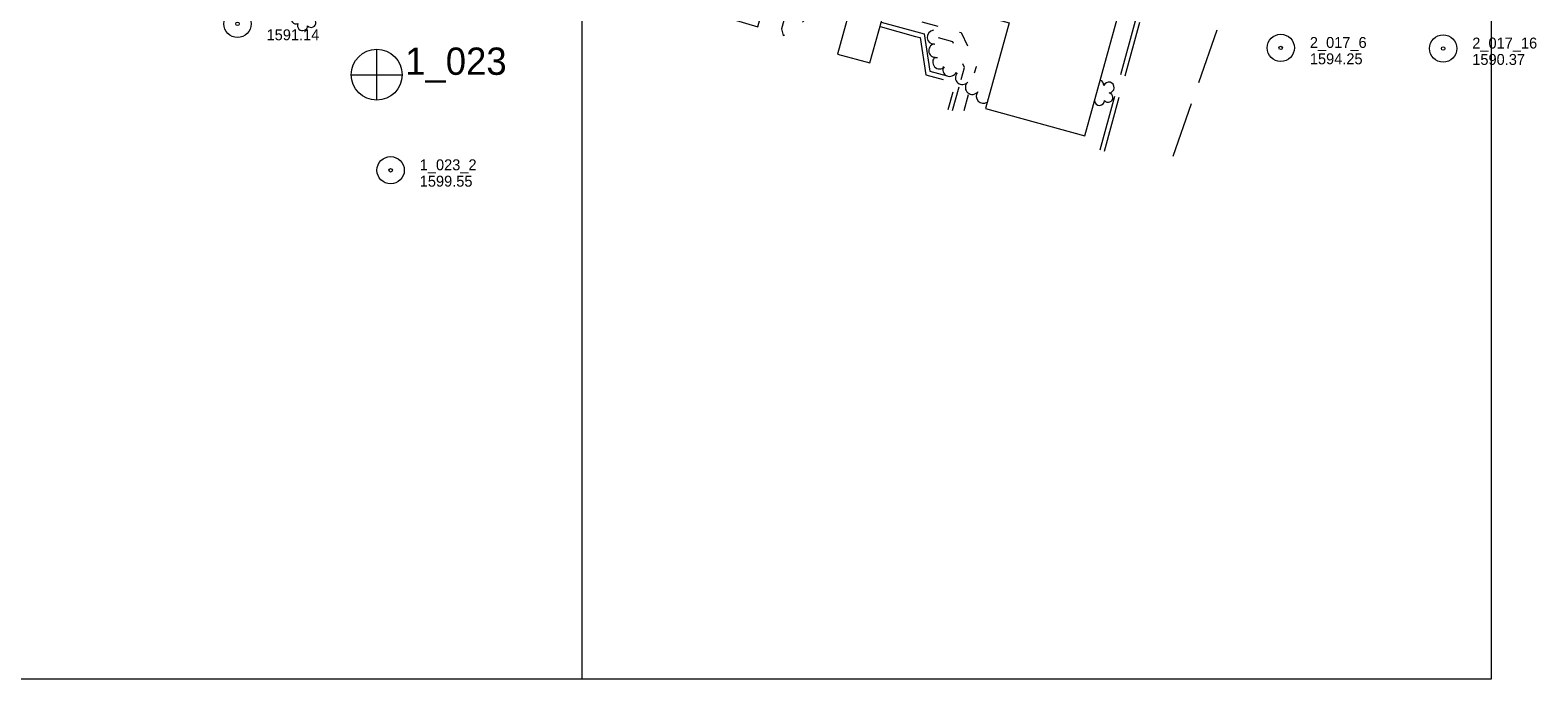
# Model space of a CAD drawing. Header units: feet. Extents: x 187456 to 189561, y 250000 to 251500.
# Tile 3 of 8: x 188197 to 189025, y 250000 to 250357. Entities that reach past the tile are written whole.
import ezdxf

# ---------------------------------------------------------------- set-up
doc = ezdxf.new("R2010")
doc.units = ezdxf.units.FT
doc.header["$MEASUREMENT"] = 0
doc.linetypes.add('DGN Style 3', pattern=[42.899226, 30.642304, -12.256922])
doc.linetypes.add('DGN Style 5', pattern=[21.449613, 9.192691, -12.256922])
for name, color, linetype, lineweight in [('E_DWY', 73, 'DGN Style 3', 0), ('E_LAND_Vegetation', 21, 'Continuous', 0), ('E_MAP_GridLines', 251, 'Continuous', 0), ('E_MAP_Limits', 21, 'DGN Style 3', 0), ('E_MAP_PassPoints', 40, 'Continuous', 0), ('E_MISCPROP_HvyLine', 54, 'Continuous', 13), ('E_PATH_Sidewalk', 73, 'DGN Style 5', 0)]:
    doc.layers.add(name, color=color, linetype=linetype, lineweight=lineweight)
doc.styles.add('Style-IGR_FONT_0', font='IGR_FONT_0.shx')

# ---------------------------------------------------------------- blocks, each defined once
blk = doc.blocks.new('PP')
at = {"layer": 'E_MAP_PassPoints', "color": 40, "linetype": 'Continuous', "lineweight": 0}
for radius in [7.5, 0.96]:
    blk.add_circle((0, 0), radius, dxfattribs=at)
blk = doc.blocks.new('PHOTOC')
at = {"layer": 'E_MAP_Limits', "color": 73, "linetype": 'Continuous', "lineweight": 0}
for p, q in [((0.12, 14.06), (0.06, -13.8)), ((-13.79, 0.03), (14.12, 0.01))]:
    blk.add_line(p, q, dxfattribs=at)
blk.add_circle((0.17, 0.03), 14, dxfattribs=at)
blk = doc.blocks.new('TREE')
at = {"layer": 'E_LAND_Vegetation', "color": 93, "linetype": 'Continuous', "lineweight": 0}
for centre, radius, start, end in [((-4.47, 0.2), 2.78, 78.07159, 279.08263), ((-1.47, 4.28), 2.78, 1.39457, 209.16756), ((3.57, 2.42), 2.97, 278.42368, 139.65756), ((-2.01, -4.2), 2.61, 140.77973, 358.71234), ((3.46, -3.43), 2.97, 196.0745, 79.04777)]:
    blk.add_arc(centre, radius, start, end, dxfattribs=at)

msp = doc.modelspace()

# ---------------------------------------------------------------- linework, layer by layer
at = {"layer": 'E_DWY', "color": 51, "linetype": 'DGN Style 3', "lineweight": 0, "flags": 128}
for points in [[(188564.55, 250480.33), (188570.12, 250474.03), (188572, 250473.33), (188573.56, 250472.77), (188575.2, 250472.12), (188577.22, 250471.31), (188578.85, 250470.82), (188580.07, 250470.16), (188581.45, 250469.47), (188582.97, 250468.49), (188583.84, 250468.09), (188584.88, 250467.26), (188586.21, 250465.96), (188587.99, 250464.13), (188589.57, 250462.35), (188590.42, 250461.23), (188591.24, 250459.95), (188592.15, 250458.26), (188593.03, 250456.36), (188593.69, 250454.9), (188594.2, 250453.36), (188594.68, 250451.66), (188594.99, 250450), (188595.26, 250447.83), (188595.28, 250446.09), (188595.11, 250444.17), (188594.74, 250442.07), (188594.42, 250440.09), (188594.12, 250438.74), (188593.73, 250436.93), (188584.81, 250398.05), (188578.33, 250368.63), (188578.55, 250367.18), (188579.02, 250365.75), (188579.6, 250364.79), (188580.43, 250363.76), (188581.54, 250363.06), (188582.38, 250362.79), (188583.02, 250362.5), (188596.61, 250358.46), (188601.23, 250375.9), (188613.9, 250372.44), (188609.71, 250357.41), (188610.48, 250353.86), (188613.89, 250354.65), (188615.09, 250355.5), (188629.12, 250368.36), (188645.97, 250363.69)], [(188784.85, 250290.9), (188811.77, 250388.89)], [(188787.26, 250290.24), (188814.18, 250388.23)], [(188663.81, 250358.73), (188683.36, 250353.3), (188685.93, 250352.61)], [(188664.47, 250361.14), (188684.02, 250355.71), (188688.06, 250354.62)], [(188688.06, 250354.62), (188691.22, 250334.14), (188708.39, 250329.52), (188703.51, 250312.29)], [(188685.84, 250352.6), (188689, 250332.15), (188705.3, 250327.76), (188701.11, 250312.97)]]:
    msp.add_lwpolyline(points, dxfattribs=at)
at = {"layer": 'E_LAND_Vegetation', "color": 93, "linetype": 'Continuous', "lineweight": 0}
for centre, radius, start, end in [((188693.58, 250352.81), 3.87, 94.92339, 274.90806), ((188694.48, 250345.46), 3.87, 104.15113, 284.13581), ((188696.66, 250339.23), 3.87, 132.41084, 312.39552), ((188702.14, 250335.17), 3.87, 156.24438, 336.22906), ((188709.1, 250330.65), 3.87, 139.64356, 319.62824), ((188714.58, 250325.23), 3.87, 140.27638, 320.26106), ((188720.56, 250320.39), 3.87, 141.89019, 304.58635), ((188783.88, 250326.46), 2.97, 356.88162, 70.87054), ((188789.59, 250325.18), 2.97, 274.53243, 157.5057), ((188789.24, 250319.67), 2.61, 219.23767, 77.17028), ((188784.44, 250318.14), 2.78, 187.5979, 357.54057)]:
    msp.add_arc(centre, radius, start, end, dxfattribs=at)
at = {"layer": 'E_MAP_GridLines', "color": 161, "linetype": 'Continuous', "lineweight": 0}
for p, q in [((188500, 250000), (188500, 251500)), ((189000, 250000), (189000, 251500)), ((187500, 250000), (189000, 250000))]:
    msp.add_line(p, q, dxfattribs=at)
at = {"layer": 'E_MAP_Limits', "color": 73, "linetype": 'DGN Style 3', "lineweight": 0, "flags": 128}
msp.add_lwpolyline([(188825.04, 250287.41), (188944.66, 250630.89), (188812.4, 250993.23), (188864.61, 251186.47)], dxfattribs=at)
at = {"layer": 'E_MISCPROP_HvyLine', "color": 241, "linetype": 'Continuous', "lineweight": 13, "flags": 128}
msp.add_lwpolyline([(188721.78, 250313.67), (188776.41, 250298.63), (188804.04, 250398.94), (188719.89, 250422.12), (188721.87, 250429.29), (188620.13, 250457.32), (188602.17, 250392.14), (188650.16, 250378.92), (188640.43, 250343.6), (188658.28, 250338.68), (188668.02, 250374.03), (188704.33, 250364.02), (188705.61, 250368.68), (188734.73, 250360.66)], close=True, dxfattribs=at)
at = {"layer": 'E_PATH_Sidewalk', "color": 51, "linetype": 'DGN Style 5', "lineweight": 0, "flags": 128}
for points in [[(188666.09, 250367.01), (188672.61, 250365.23), (188708.48, 250355.42), (188711.98, 250347.79), (188716.78, 250336.71)], [(188708.39, 250329.52), (188710.3, 250336.12), (188703.83, 250350.38), (188688.06, 250354.62)], [(188710.05, 250312.54), (188716.78, 250336.71)]]:
    msp.add_lwpolyline(points, dxfattribs=at)

# ---------------------------------------------------------------- block references
at = {"layer": 'E_LAND_Vegetation', "color": 93, "linetype": 'Continuous', "lineweight": 0, "xscale": 0.9999981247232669, "yscale": 0.9999981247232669, "zscale": 0.9999981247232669, "rotation": 79.49176207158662}
msp.add_blockref('TREE', (188347.36, 250363.6), dxfattribs=at)
at = {"layer": 'E_MAP_Limits', "color": 73, "linetype": 'Continuous', "lineweight": 0}
msp.add_blockref('PHOTOC', (188386.94, 250332.19), dxfattribs=at)
at = {"layer": 'E_MAP_PassPoints', "color": 40, "linetype": 'Continuous', "lineweight": 0}
for p in [(188310.56, 250360.16), (188884.12, 250346.95), (188973.41, 250346.61), (188394.77, 250279.67)]:
    msp.add_blockref('PP', p, dxfattribs=at)

# ---------------------------------------------------------------- texts
at = {"layer": 'E_MAP_Limits', "color": 73, "linetype": 'Continuous', "lineweight": 0, "style": 'Style-IGR_FONT_0'}
msp.add_text('1_023', height=15, dxfattribs=at).set_placement((188402.76, 250332.15))
at = {"layer": 'E_MAP_PassPoints', "color": 40, "linetype": 'Continuous', "lineweight": 0, "style": 'Style-IGR_FONT_0'}
for s, p in [('1591.14', (188326.56, 250351.16)), ('2_017_6', (188900.12, 250346.95)), ('2_017_16', (188989.41, 250346.61)), ('1594.25', (188900.12, 250337.95)), ('1590.37', (188989.41, 250337.61)), ('1_023_2', (188410.77, 250279.67)), ('1599.55', (188410.77, 250270.67))]:
    msp.add_text(s, height=6, dxfattribs=at).set_placement(p)

doc.saveas('drawing.dxf')
